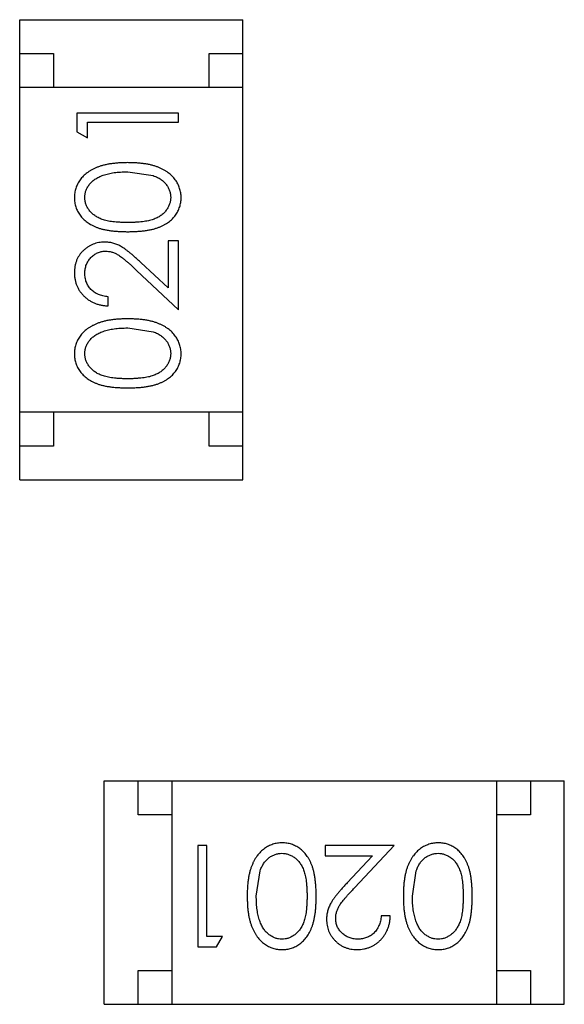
# Model space of a CAD drawing. Header units: millimetres. Extents: x -47 to 199, y -56 to 203.
# Tile 60 of 157: x 133.687 to 134.492, y 26.079 to 27.534. Entities that reach past the tile are written whole.
import ezdxf

# ---------------------------------------------------------------- set-up
doc = ezdxf.new("R2010")
doc.units = ezdxf.units.MM
doc.header["$LTSCALE"] = 1.21
doc.header["$MEASUREMENT"] = 0
doc.layers.get('0').update_dxf_attribs({"linetype": 'CONTINUOUS'})

msp = doc.modelspace()

# ---------------------------------------------------------------- linework, layer by layer
at = {"color": 7, "linetype": 'Continuous'}
for p, q in [((133.6867, 27.5343), (134.0167, 27.5343)), ((133.6867, 26.8543), (133.6867, 27.5343)), ((134.0167, 26.8543), (134.0167, 27.5343)), ((133.6867, 27.4843), (133.7367, 27.4843)), ((133.7367, 27.4843), (133.7367, 27.4343)), ((133.9667, 27.4843), (134.0167, 27.4843)), ((133.9667, 27.4343), (133.9667, 27.4843)), ((134.0167, 27.4343), (133.6867, 27.4343)), ((133.9214, 27.3961), (133.7714, 27.3961)), ((133.7714, 27.3961), (133.7714, 27.3684)), ((133.9214, 27.3827), (133.9214, 27.3961)), ((133.7868, 27.3827), (133.9214, 27.3827)), ((133.7868, 27.3596), (133.7868, 27.3827)), ((133.7714, 27.3684), (133.7868, 27.3596)), ((133.8464, 27.3096), (133.8841, 27.3039)), ((133.9214, 27.2077), (133.906, 27.2077)), ((133.906, 27.2077), (133.906, 27.1379)), ((133.9214, 27.1057), (133.9214, 27.2077)), ((133.8593, 27.1639), (133.9214, 27.1057)), ((133.906, 27.1379), (133.866, 27.1754)), ((133.8176, 27.1115), (133.8176, 27.125)), ((133.8464, 27.0788), (133.8841, 27.0731)), ((134.0167, 26.9543), (133.6867, 26.9543)), ((133.7367, 26.9543), (133.7367, 26.9043)), ((133.9667, 26.9043), (133.9667, 26.9543)), ((133.7367, 26.9043), (133.6867, 26.9043)), ((134.0167, 26.9043), (133.9667, 26.9043)), ((133.6867, 26.8543), (134.0167, 26.8543)), ((133.8117, 26.4095), (134.4917, 26.4095)), ((133.8117, 26.0795), (133.8117, 26.4095)), ((133.8617, 26.3595), (133.8617, 26.4095)), ((133.9117, 26.4095), (133.9117, 26.0795)), ((134.3917, 26.4095), (134.3917, 26.0795)), ((134.4417, 26.4095), (134.4417, 26.3595)), ((134.4917, 26.0795), (134.4917, 26.4095)), ((133.9117, 26.3595), (133.8617, 26.3595)), ((134.4417, 26.3595), (134.3917, 26.3595)), ((133.9634, 26.3142), (133.9499, 26.3142)), ((133.9499, 26.3142), (133.9499, 26.1642)), ((133.9634, 26.1796), (133.9634, 26.3142)), ((134.2403, 26.3142), (134.1384, 26.3142)), ((134.1384, 26.3142), (134.1384, 26.2988)), ((134.1821, 26.2521), (134.2403, 26.3142)), ((134.1384, 26.2988), (134.2082, 26.2988)), ((134.2082, 26.2988), (134.1706, 26.2588)), ((134.0364, 26.2392), (134.0421, 26.2769)), ((134.2672, 26.2392), (134.2729, 26.2769)), ((134.2345, 26.2104), (134.2211, 26.2104)), ((133.9864, 26.1796), (133.9634, 26.1796)), ((133.9776, 26.1642), (133.9864, 26.1796)), ((133.9499, 26.1642), (133.9776, 26.1642)), ((133.8617, 26.1295), (133.9117, 26.1295)), ((133.8617, 26.0795), (133.8617, 26.1295)), ((134.3917, 26.1295), (134.4417, 26.1295)), ((134.4417, 26.1295), (134.4417, 26.0795)), ((133.8117, 26.0795), (134.4917, 26.0795))]:
    msp.add_line(p, q, dxfattribs=at)
for points, knots in [([(133.8465, 27.3231), (133.8442, 27.323), (133.8397, 27.323), (133.8331, 27.3227), (133.8269, 27.3221), (133.8211, 27.3214), (133.8156, 27.3204), (133.8105, 27.3193), (133.8057, 27.3179), (133.8013, 27.3163), (133.7972, 27.3145), (133.7934, 27.3125), (133.7898, 27.3104), (133.7865, 27.3082), (133.7835, 27.3058), (133.7807, 27.3032), (133.7782, 27.3005), (133.776, 27.2976), (133.774, 27.2946), (133.7723, 27.2915), (133.7708, 27.2884), (133.7696, 27.2851), (133.7687, 27.2818), (133.768, 27.2784), (133.7676, 27.2748), (133.7676, 27.2725), (133.7676, 27.2713)], [0, 0, 0, 0, 0.065278, 0.127205, 0.186168, 0.241675, 0.294115, 0.343609, 0.390387, 0.434463, 0.476646, 0.517002, 0.555936, 0.593716, 0.630057, 0.665601, 0.700745, 0.734917, 0.768681, 0.802087, 0.834849, 0.867433, 0.900138, 0.932806, 0.966212, 1, 1, 1, 1]), ([(133.9253, 27.2713), (133.9253, 27.2725), (133.9252, 27.2748), (133.9248, 27.2784), (133.9241, 27.2818), (133.9232, 27.2851), (133.922, 27.2884), (133.9205, 27.2916), (133.9188, 27.2947), (133.9168, 27.2977), (133.9145, 27.3006), (133.912, 27.3033), (133.9092, 27.3059), (133.9062, 27.3083), (133.9029, 27.3106), (133.8993, 27.3127), (133.8955, 27.3146), (133.8915, 27.3164), (133.8871, 27.318), (133.8823, 27.3193), (133.8772, 27.3205), (133.8718, 27.3214), (133.866, 27.3221), (133.8598, 27.3227), (133.8533, 27.323), (133.8488, 27.323), (133.8465, 27.3231)], [0, 0, 0, 0, 0.033824, 0.067298, 0.10028, 0.133019, 0.165736, 0.198792, 0.232372, 0.266409, 0.301016, 0.336196, 0.371972, 0.408574, 0.446394, 0.485225, 0.525372, 0.567224, 0.611081, 0.65775, 0.70702, 0.759235, 0.814484, 0.873227, 0.934937, 1, 1, 1, 1]), ([(133.783, 27.2717), (133.7831, 27.2734), (133.7832, 27.2767), (133.7845, 27.2815), (133.7866, 27.2862), (133.7889, 27.2899), (133.7912, 27.2928), (133.7932, 27.2948), (133.7955, 27.2968), (133.7979, 27.2986), (133.8007, 27.3003), (133.8036, 27.3018), (133.8068, 27.3033), (133.8102, 27.3046), (133.8139, 27.3058), (133.8178, 27.3068), (133.822, 27.3076), (133.8264, 27.3084), (133.831, 27.3089), (133.8359, 27.3093), (133.8411, 27.3095), (133.8446, 27.3096), (133.8464, 27.3096)], [0, 0, 0, 0, 0.059689, 0.119507, 0.181075, 0.246162, 0.279894, 0.314468, 0.350403, 0.387474, 0.426147, 0.466624, 0.508745, 0.553328, 0.600058, 0.649177, 0.700552, 0.754894, 0.811825, 0.871514, 0.934319, 1, 1, 1, 1]), ([(133.8841, 27.3039), (133.8852, 27.3035), (133.8872, 27.3028), (133.8902, 27.3014), (133.8929, 27.3), (133.8954, 27.2984), (133.8977, 27.2966), (133.8999, 27.2948), (133.9018, 27.2928), (133.904, 27.29), (133.9064, 27.2863), (133.9084, 27.2816), (133.9097, 27.2767), (133.9098, 27.2734), (133.9099, 27.2717)], [0, 0, 0, 0, 0.075949, 0.148549, 0.218996, 0.286119, 0.351826, 0.416074, 0.478265, 0.540325, 0.660405, 0.774606, 0.887187, 1, 1, 1, 1]), ([(133.7676, 27.2713), (133.7676, 27.2701), (133.7676, 27.2678), (133.7681, 27.2643), (133.7687, 27.2609), (133.7697, 27.2577), (133.7708, 27.2544), (133.7723, 27.2513), (133.774, 27.2483), (133.7759, 27.2453), (133.7782, 27.2425), (133.7806, 27.2399), (133.7833, 27.2374), (133.7863, 27.2351), (133.7895, 27.2329), (133.7929, 27.2309), (133.7966, 27.2291), (133.8006, 27.2274), (133.8049, 27.2259), (133.8096, 27.2246), (133.8147, 27.2235), (133.8203, 27.2227), (133.8262, 27.222), (133.8326, 27.2215), (133.8394, 27.2212), (133.8441, 27.2211), (133.8465, 27.2211)], [0, 0, 0, 0, 0.033742, 0.066533, 0.099153, 0.13154, 0.164087, 0.196563, 0.229707, 0.263315, 0.297504, 0.331686, 0.366482, 0.4021, 0.438958, 0.476748, 0.515985, 0.556589, 0.599519, 0.645765, 0.695487, 0.748721, 0.805687, 0.866754, 0.931405, 1, 1, 1, 1]), ([(133.8464, 27.2346), (133.8444, 27.2346), (133.8405, 27.2346), (133.8348, 27.2349), (133.8296, 27.2352), (133.8247, 27.2357), (133.8201, 27.2363), (133.816, 27.2372), (133.8122, 27.2381), (133.8088, 27.2392), (133.8057, 27.2404), (133.8028, 27.2418), (133.8001, 27.2433), (133.7976, 27.2449), (133.7953, 27.2466), (133.7931, 27.2485), (133.7912, 27.2505), (133.789, 27.2534), (133.7866, 27.2571), (133.7845, 27.2618), (133.7832, 27.2668), (133.7831, 27.2701), (133.783, 27.2717)], [0, 0, 0, 0, 0.073302, 0.142286, 0.206253, 0.266017, 0.321612, 0.372532, 0.419497, 0.462398, 0.502825, 0.541489, 0.579034, 0.615143, 0.650298, 0.684912, 0.718701, 0.752189, 0.817245, 0.879117, 0.939613, 1, 1, 1, 1]), ([(133.9099, 27.2717), (133.9098, 27.2701), (133.9096, 27.2668), (133.9083, 27.2619), (133.9063, 27.2572), (133.9039, 27.2534), (133.9016, 27.2505), (133.8997, 27.2485), (133.8975, 27.2466), (133.8952, 27.2448), (133.8927, 27.2432), (133.89, 27.2417), (133.8871, 27.2404), (133.884, 27.2391), (133.8806, 27.238), (133.8768, 27.2371), (133.8726, 27.2364), (133.8681, 27.2357), (133.8632, 27.2352), (133.858, 27.2349), (133.8523, 27.2346), (133.8484, 27.2346), (133.8464, 27.2346)], [0, 0, 0, 0, 0.060034, 0.120278, 0.182348, 0.247919, 0.281641, 0.315701, 0.350322, 0.385703, 0.421819, 0.459196, 0.497866, 0.538301, 0.58121, 0.628183, 0.679403, 0.734699, 0.794074, 0.858416, 0.927049, 1, 1, 1, 1]), ([(133.8465, 27.2211), (133.8489, 27.2211), (133.8535, 27.2212), (133.8603, 27.2215), (133.8666, 27.222), (133.8726, 27.2227), (133.8781, 27.2236), (133.8833, 27.2246), (133.888, 27.226), (133.8923, 27.2275), (133.8963, 27.2292), (133.9, 27.231), (133.9035, 27.2331), (133.9067, 27.2352), (133.9097, 27.2375), (133.9124, 27.24), (133.9148, 27.2427), (133.917, 27.2455), (133.919, 27.2484), (133.9206, 27.2514), (133.9221, 27.2545), (133.9232, 27.2577), (133.9242, 27.261), (133.9248, 27.2643), (133.9252, 27.2678), (133.9253, 27.2701), (133.9253, 27.2713)], [0, 0, 0, 0, 0.068113, 0.132564, 0.193427, 0.250218, 0.303569, 0.353576, 0.400235, 0.443586, 0.484619, 0.524292, 0.56238, 0.599049, 0.63494, 0.669782, 0.704009, 0.737842, 0.771098, 0.803896, 0.836415, 0.868639, 0.900715, 0.933378, 0.966213, 1, 1, 1, 1]), ([(133.8122, 27.2057), (133.8107, 27.2057), (133.8078, 27.2056), (133.8035, 27.205), (133.7993, 27.204), (133.7953, 27.2027), (133.7914, 27.2009), (133.7878, 27.1987), (133.7842, 27.1962), (133.7808, 27.1933), (133.7777, 27.1901), (133.775, 27.1865), (133.7727, 27.1828), (133.7708, 27.1788), (133.7694, 27.1745), (133.7683, 27.17), (133.7677, 27.1653), (133.7676, 27.1621), (133.7676, 27.1604)], [0, 0, 0, 0, 0.06271, 0.123347, 0.183401, 0.242828, 0.302097, 0.36242, 0.423725, 0.487032, 0.550491, 0.612709, 0.674265, 0.73617, 0.799211, 0.863483, 0.930525, 1, 1, 1, 1]), ([(133.866, 27.1754), (133.8645, 27.1768), (133.8615, 27.1796), (133.8571, 27.1836), (133.853, 27.1871), (133.8491, 27.1903), (133.8455, 27.1932), (133.8421, 27.1956), (133.839, 27.1977), (133.8351, 27.2001), (133.8304, 27.2024), (133.8245, 27.2043), (133.8184, 27.2055), (133.8143, 27.2057), (133.8122, 27.2057)], [0, 0, 0, 0, 0.09953, 0.192079, 0.277712, 0.357454, 0.429648, 0.495771, 0.555538, 0.608657, 0.707578, 0.804328, 0.901298, 1, 1, 1, 1]), ([(133.783, 27.1597), (133.783, 27.1609), (133.7831, 27.1631), (133.7835, 27.1663), (133.7842, 27.1694), (133.7852, 27.1724), (133.7864, 27.1752), (133.788, 27.1779), (133.7898, 27.1805), (133.7919, 27.1829), (133.7942, 27.1851), (133.7966, 27.187), (133.7991, 27.1886), (133.8018, 27.19), (133.8045, 27.191), (133.8074, 27.1917), (133.8103, 27.1922), (133.8124, 27.1923), (133.8134, 27.1923)], [0, 0, 0, 0, 0.068027, 0.133505, 0.19695, 0.26027, 0.322741, 0.384982, 0.448465, 0.513424, 0.578224, 0.640011, 0.700094, 0.760067, 0.819012, 0.877878, 0.938035, 1, 1, 1, 1]), ([(133.8134, 27.1923), (133.815, 27.1922), (133.8182, 27.1921), (133.823, 27.1911), (133.8277, 27.1894), (133.8315, 27.1874), (133.8346, 27.1853), (133.8373, 27.1834), (133.8402, 27.1811), (133.8435, 27.1784), (133.847, 27.1754), (133.8509, 27.1719), (133.855, 27.1681), (133.8579, 27.1653), (133.8593, 27.1639)], [0, 0, 0, 0, 0.088014, 0.174976, 0.2638, 0.355443, 0.406413, 0.465519, 0.533076, 0.609353, 0.693899, 0.787171, 0.889197, 1, 1, 1, 1]), ([(133.7676, 27.1604), (133.7676, 27.1588), (133.7677, 27.1555), (133.7684, 27.1506), (133.7695, 27.146), (133.771, 27.1416), (133.773, 27.1374), (133.7754, 27.1333), (133.7783, 27.1295), (133.7816, 27.126), (133.7852, 27.1227), (133.7891, 27.1198), (133.7933, 27.1174), (133.7977, 27.1154), (133.8023, 27.1137), (133.8072, 27.1126), (133.8123, 27.1118), (133.8158, 27.1116), (133.8176, 27.1115)], [0, 0, 0, 0, 0.06445, 0.126725, 0.187421, 0.247417, 0.306749, 0.366595, 0.427749, 0.490235, 0.553031, 0.614805, 0.676505, 0.738096, 0.801021, 0.864897, 0.931209, 1, 1, 1, 1]), ([(133.8176, 27.125), (133.8162, 27.1251), (133.8136, 27.1254), (133.8099, 27.1261), (133.8063, 27.127), (133.803, 27.1283), (133.7999, 27.1298), (133.797, 27.1315), (133.7944, 27.1335), (133.792, 27.1358), (133.7899, 27.1382), (133.788, 27.1409), (133.7865, 27.1436), (133.7852, 27.1466), (133.7842, 27.1497), (133.7835, 27.1529), (133.7831, 27.1563), (133.783, 27.1586), (133.783, 27.1597)], [0, 0, 0, 0, 0.073648, 0.143686, 0.210962, 0.275557, 0.338064, 0.399311, 0.4594, 0.51934, 0.579024, 0.637809, 0.695959, 0.754122, 0.813113, 0.873453, 0.935561, 1, 1, 1, 1]), ([(133.8465, 27.0923), (133.8442, 27.0923), (133.8397, 27.0922), (133.8331, 27.0919), (133.8269, 27.0914), (133.8211, 27.0906), (133.8156, 27.0897), (133.8105, 27.0885), (133.8057, 27.0871), (133.8013, 27.0855), (133.7972, 27.0837), (133.7934, 27.0818), (133.7898, 27.0797), (133.7865, 27.0774), (133.7835, 27.075), (133.7807, 27.0724), (133.7782, 27.0697), (133.776, 27.0668), (133.774, 27.0639), (133.7723, 27.0608), (133.7708, 27.0576), (133.7696, 27.0543), (133.7687, 27.051), (133.768, 27.0476), (133.7676, 27.0441), (133.7676, 27.0417), (133.7676, 27.0405)], [0, 0, 0, 0, 0.065278, 0.127205, 0.186168, 0.241675, 0.294115, 0.343609, 0.390387, 0.434463, 0.476646, 0.517002, 0.555936, 0.593716, 0.630057, 0.665601, 0.700745, 0.734917, 0.768681, 0.802087, 0.834849, 0.867433, 0.900138, 0.932806, 0.966212, 1, 1, 1, 1]), ([(133.9253, 27.0405), (133.9253, 27.0417), (133.9252, 27.0441), (133.9248, 27.0476), (133.9241, 27.051), (133.9232, 27.0544), (133.922, 27.0576), (133.9205, 27.0608), (133.9188, 27.0639), (133.9168, 27.0669), (133.9145, 27.0698), (133.912, 27.0726), (133.9092, 27.0752), (133.9062, 27.0776), (133.9029, 27.0798), (133.8993, 27.0819), (133.8955, 27.0838), (133.8915, 27.0856), (133.8871, 27.0872), (133.8823, 27.0885), (133.8772, 27.0897), (133.8718, 27.0907), (133.866, 27.0914), (133.8598, 27.0919), (133.8533, 27.0922), (133.8488, 27.0923), (133.8465, 27.0923)], [0, 0, 0, 0, 0.033824, 0.067298, 0.10028, 0.133019, 0.165736, 0.198792, 0.232372, 0.266409, 0.301016, 0.336196, 0.371972, 0.408574, 0.446394, 0.485225, 0.525372, 0.567224, 0.611081, 0.65775, 0.70702, 0.759235, 0.814484, 0.873227, 0.934937, 1, 1, 1, 1]), ([(133.783, 27.041), (133.7831, 27.0426), (133.7832, 27.0459), (133.7845, 27.0507), (133.7866, 27.0554), (133.7889, 27.0592), (133.7912, 27.062), (133.7932, 27.0641), (133.7955, 27.066), (133.7979, 27.0678), (133.8007, 27.0695), (133.8036, 27.0711), (133.8068, 27.0725), (133.8102, 27.0738), (133.8139, 27.075), (133.8178, 27.0761), (133.822, 27.0769), (133.8264, 27.0776), (133.831, 27.0781), (133.8359, 27.0786), (133.8411, 27.0788), (133.8446, 27.0788), (133.8464, 27.0788)], [0, 0, 0, 0, 0.059689, 0.119507, 0.181075, 0.246162, 0.279894, 0.314468, 0.350403, 0.387474, 0.426147, 0.466624, 0.508745, 0.553328, 0.600058, 0.649177, 0.700552, 0.754894, 0.811825, 0.871514, 0.934319, 1, 1, 1, 1]), ([(133.8841, 27.0731), (133.8852, 27.0728), (133.8872, 27.072), (133.8902, 27.0707), (133.8929, 27.0692), (133.8954, 27.0676), (133.8977, 27.0658), (133.8999, 27.064), (133.9018, 27.062), (133.904, 27.0592), (133.9064, 27.0555), (133.9084, 27.0508), (133.9097, 27.0459), (133.9098, 27.0426), (133.9099, 27.041)], [0, 0, 0, 0, 0.075949, 0.148549, 0.218996, 0.286119, 0.351826, 0.416074, 0.478265, 0.540325, 0.660405, 0.774606, 0.887187, 1, 1, 1, 1]), ([(133.7676, 27.0405), (133.7676, 27.0393), (133.7676, 27.037), (133.7681, 27.0335), (133.7687, 27.0302), (133.7697, 27.0269), (133.7708, 27.0237), (133.7723, 27.0205), (133.774, 27.0175), (133.7759, 27.0146), (133.7782, 27.0118), (133.7806, 27.0091), (133.7833, 27.0066), (133.7863, 27.0043), (133.7895, 27.0022), (133.7929, 27.0001), (133.7966, 26.9983), (133.8006, 26.9966), (133.8049, 26.9951), (133.8096, 26.9939), (133.8147, 26.9927), (133.8203, 26.9919), (133.8262, 26.9912), (133.8326, 26.9907), (133.8394, 26.9904), (133.8441, 26.9904), (133.8465, 26.9904)], [0, 0, 0, 0, 0.033742, 0.066533, 0.099153, 0.13154, 0.164087, 0.196563, 0.229707, 0.263315, 0.297504, 0.331686, 0.366482, 0.4021, 0.438958, 0.476748, 0.515985, 0.556589, 0.599519, 0.645765, 0.695487, 0.748721, 0.805687, 0.866754, 0.931405, 1, 1, 1, 1]), ([(133.8464, 27.0038), (133.8444, 27.0038), (133.8405, 27.0038), (133.8348, 27.0041), (133.8296, 27.0044), (133.8247, 27.005), (133.8201, 27.0056), (133.816, 27.0064), (133.8122, 27.0073), (133.8088, 27.0084), (133.8057, 27.0096), (133.8028, 27.011), (133.8001, 27.0125), (133.7976, 27.0141), (133.7953, 27.0159), (133.7931, 27.0178), (133.7912, 27.0198), (133.789, 27.0226), (133.7866, 27.0264), (133.7845, 27.0311), (133.7832, 27.036), (133.7831, 27.0393), (133.783, 27.041)], [0, 0, 0, 0, 0.073302, 0.142286, 0.206253, 0.266017, 0.321612, 0.372532, 0.419497, 0.462398, 0.502825, 0.541489, 0.579034, 0.615143, 0.650298, 0.684912, 0.718701, 0.752189, 0.817245, 0.879117, 0.939613, 1, 1, 1, 1]), ([(133.9099, 27.041), (133.9098, 27.0393), (133.9096, 27.036), (133.9083, 27.0311), (133.9063, 27.0264), (133.9039, 27.0226), (133.9016, 27.0198), (133.8997, 27.0177), (133.8975, 27.0158), (133.8952, 27.0141), (133.8927, 27.0124), (133.89, 27.011), (133.8871, 27.0096), (133.884, 27.0084), (133.8806, 27.0073), (133.8768, 27.0063), (133.8726, 27.0056), (133.8681, 27.0049), (133.8632, 27.0045), (133.858, 27.0041), (133.8523, 27.0038), (133.8484, 27.0038), (133.8464, 27.0038)], [0, 0, 0, 0, 0.060034, 0.120278, 0.182348, 0.247919, 0.281641, 0.315701, 0.350322, 0.385703, 0.421819, 0.459196, 0.497866, 0.538301, 0.58121, 0.628183, 0.679403, 0.734699, 0.794074, 0.858416, 0.927049, 1, 1, 1, 1]), ([(133.8465, 26.9904), (133.8489, 26.9904), (133.8535, 26.9904), (133.8603, 26.9907), (133.8666, 26.9912), (133.8726, 26.9919), (133.8781, 26.9928), (133.8833, 26.9939), (133.888, 26.9952), (133.8923, 26.9967), (133.8963, 26.9984), (133.9, 27.0003), (133.9035, 27.0023), (133.9067, 27.0045), (133.9097, 27.0068), (133.9124, 27.0092), (133.9148, 27.0119), (133.917, 27.0147), (133.919, 27.0176), (133.9206, 27.0206), (133.9221, 27.0237), (133.9232, 27.0269), (133.9242, 27.0302), (133.9248, 27.0335), (133.9252, 27.037), (133.9253, 27.0393), (133.9253, 27.0405)], [0, 0, 0, 0, 0.068113, 0.132564, 0.193427, 0.250218, 0.303569, 0.353576, 0.400235, 0.443586, 0.484619, 0.524292, 0.56238, 0.599049, 0.63494, 0.669782, 0.704009, 0.737842, 0.771098, 0.803896, 0.836415, 0.868639, 0.900715, 0.933378, 0.966213, 1, 1, 1, 1]), ([(134.0748, 26.3181), (134.0736, 26.318), (134.0712, 26.318), (134.0677, 26.3175), (134.0642, 26.3169), (134.0609, 26.316), (134.0576, 26.3147), (134.0544, 26.3133), (134.0513, 26.3116), (134.0483, 26.3096), (134.0454, 26.3073), (134.0427, 26.3048), (134.0401, 26.302), (134.0377, 26.299), (134.0355, 26.2957), (134.0334, 26.2921), (134.0315, 26.2883), (134.0297, 26.2842), (134.0281, 26.2798), (134.0267, 26.2751), (134.0256, 26.27), (134.0246, 26.2646), (134.0239, 26.2587), (134.0233, 26.2526), (134.0231, 26.246), (134.023, 26.2416), (134.023, 26.2393)], [0, 0, 0, 0, 0.033824, 0.067298, 0.10028, 0.133019, 0.165736, 0.198792, 0.232372, 0.266409, 0.301016, 0.336196, 0.371972, 0.408574, 0.446394, 0.485225, 0.525372, 0.567224, 0.611081, 0.65775, 0.70702, 0.759235, 0.814484, 0.873227, 0.934937, 1, 1, 1, 1]), ([(134.1249, 26.2393), (134.1249, 26.2416), (134.1249, 26.2463), (134.1246, 26.2531), (134.1241, 26.2594), (134.1233, 26.2654), (134.1224, 26.2709), (134.1214, 26.276), (134.1201, 26.2808), (134.1186, 26.2851), (134.1169, 26.2891), (134.115, 26.2928), (134.113, 26.2963), (134.1108, 26.2995), (134.1085, 26.3025), (134.106, 26.3052), (134.1034, 26.3076), (134.1006, 26.3098), (134.0977, 26.3117), (134.0946, 26.3134), (134.0916, 26.3149), (134.0884, 26.316), (134.0851, 26.3169), (134.0817, 26.3176), (134.0783, 26.318), (134.0759, 26.318), (134.0748, 26.3181)], [0, 0, 0, 0, 0.068113, 0.132564, 0.193427, 0.250218, 0.303569, 0.353576, 0.400235, 0.443586, 0.484619, 0.524292, 0.56238, 0.599049, 0.63494, 0.669782, 0.704009, 0.737842, 0.771098, 0.803896, 0.836415, 0.868639, 0.900715, 0.933378, 0.966213, 1, 1, 1, 1]), ([(134.3055, 26.3181), (134.3043, 26.318), (134.302, 26.318), (134.2984, 26.3175), (134.295, 26.3169), (134.2917, 26.316), (134.2884, 26.3147), (134.2852, 26.3133), (134.2821, 26.3116), (134.2791, 26.3096), (134.2762, 26.3073), (134.2735, 26.3048), (134.2709, 26.302), (134.2685, 26.299), (134.2662, 26.2957), (134.2642, 26.2921), (134.2622, 26.2883), (134.2604, 26.2842), (134.2588, 26.2798), (134.2575, 26.2751), (134.2563, 26.27), (134.2554, 26.2646), (134.2547, 26.2587), (134.2541, 26.2526), (134.2538, 26.246), (134.2538, 26.2416), (134.2538, 26.2393)], [0, 0, 0, 0, 0.033824, 0.067298, 0.10028, 0.133019, 0.165736, 0.198792, 0.232372, 0.266409, 0.301016, 0.336196, 0.371972, 0.408574, 0.446394, 0.485225, 0.525372, 0.567224, 0.611081, 0.65775, 0.70702, 0.759235, 0.814484, 0.873227, 0.934937, 1, 1, 1, 1]), ([(134.3557, 26.2393), (134.3557, 26.2416), (134.3556, 26.2463), (134.3553, 26.2531), (134.3548, 26.2594), (134.3541, 26.2654), (134.3532, 26.2709), (134.3522, 26.276), (134.3508, 26.2808), (134.3493, 26.2851), (134.3476, 26.2891), (134.3458, 26.2928), (134.3438, 26.2963), (134.3416, 26.2995), (134.3393, 26.3025), (134.3368, 26.3052), (134.3341, 26.3076), (134.3314, 26.3098), (134.3284, 26.3117), (134.3254, 26.3134), (134.3223, 26.3149), (134.3191, 26.316), (134.3159, 26.3169), (134.3125, 26.3176), (134.309, 26.318), (134.3067, 26.318), (134.3055, 26.3181)], [0, 0, 0, 0, 0.068113, 0.132564, 0.193427, 0.250218, 0.303569, 0.353576, 0.400235, 0.443586, 0.484619, 0.524292, 0.56238, 0.599049, 0.63494, 0.669782, 0.704009, 0.737842, 0.771098, 0.803896, 0.836415, 0.868639, 0.900715, 0.933378, 0.966213, 1, 1, 1, 1]), ([(134.0421, 26.2769), (134.0425, 26.278), (134.0433, 26.28), (134.0446, 26.2829), (134.0461, 26.2857), (134.0477, 26.2882), (134.0494, 26.2905), (134.0513, 26.2926), (134.0533, 26.2946), (134.0561, 26.2968), (134.0598, 26.2991), (134.0645, 26.3011), (134.0693, 26.3025), (134.0726, 26.3026), (134.0743, 26.3027)], [0, 0, 0, 0, 0.075949, 0.148549, 0.218996, 0.286119, 0.351826, 0.416074, 0.478265, 0.540325, 0.660405, 0.774606, 0.887187, 1, 1, 1, 1]), ([(134.0743, 26.3027), (134.076, 26.3026), (134.0793, 26.3024), (134.0841, 26.3011), (134.0889, 26.299), (134.0926, 26.2967), (134.0955, 26.2944), (134.0975, 26.2924), (134.0994, 26.2903), (134.1012, 26.288), (134.1028, 26.2855), (134.1043, 26.2828), (134.1057, 26.2799), (134.1069, 26.2767), (134.108, 26.2733), (134.1089, 26.2696), (134.1097, 26.2654), (134.1104, 26.2609), (134.1108, 26.256), (134.1112, 26.2507), (134.1114, 26.2451), (134.1114, 26.2412), (134.1114, 26.2392)], [0, 0, 0, 0, 0.060034, 0.120278, 0.182348, 0.247919, 0.281641, 0.315701, 0.350322, 0.385703, 0.421819, 0.459196, 0.497866, 0.538301, 0.58121, 0.628183, 0.679403, 0.734699, 0.794074, 0.858416, 0.927049, 1, 1, 1, 1]), ([(134.2729, 26.2769), (134.2733, 26.278), (134.274, 26.28), (134.2754, 26.2829), (134.2768, 26.2857), (134.2784, 26.2882), (134.2802, 26.2905), (134.282, 26.2926), (134.284, 26.2946), (134.2868, 26.2968), (134.2905, 26.2991), (134.2952, 26.3011), (134.3001, 26.3025), (134.3034, 26.3026), (134.3051, 26.3027)], [0, 0, 0, 0, 0.075949, 0.148549, 0.218996, 0.286119, 0.351826, 0.416074, 0.478265, 0.540325, 0.660405, 0.774606, 0.887187, 1, 1, 1, 1]), ([(134.3051, 26.3027), (134.3067, 26.3026), (134.31, 26.3024), (134.3149, 26.3011), (134.3196, 26.299), (134.3234, 26.2967), (134.3263, 26.2944), (134.3283, 26.2924), (134.3302, 26.2903), (134.332, 26.288), (134.3336, 26.2855), (134.3351, 26.2828), (134.3364, 26.2799), (134.3377, 26.2767), (134.3388, 26.2733), (134.3397, 26.2696), (134.3405, 26.2654), (134.3411, 26.2609), (134.3416, 26.256), (134.3419, 26.2507), (134.3422, 26.2451), (134.3422, 26.2412), (134.3422, 26.2392)], [0, 0, 0, 0, 0.060034, 0.120278, 0.182348, 0.247919, 0.281641, 0.315701, 0.350322, 0.385703, 0.421819, 0.459196, 0.497866, 0.538301, 0.58121, 0.628183, 0.679403, 0.734699, 0.794074, 0.858416, 0.927049, 1, 1, 1, 1]), ([(134.1706, 26.2588), (134.1692, 26.2572), (134.1664, 26.2543), (134.1625, 26.2499), (134.1589, 26.2458), (134.1557, 26.2419), (134.1529, 26.2383), (134.1504, 26.2349), (134.1483, 26.2317), (134.146, 26.2279), (134.1437, 26.2232), (134.1417, 26.2173), (134.1405, 26.2112), (134.1404, 26.207), (134.1403, 26.2049)], [0, 0, 0, 0, 0.09953, 0.192079, 0.277712, 0.357454, 0.429648, 0.495771, 0.555538, 0.608657, 0.707578, 0.804328, 0.901298, 1, 1, 1, 1]), ([(134.1538, 26.2062), (134.1538, 26.2078), (134.1539, 26.211), (134.155, 26.2158), (134.1567, 26.2205), (134.1587, 26.2243), (134.1607, 26.2274), (134.1626, 26.2301), (134.1649, 26.233), (134.1676, 26.2363), (134.1707, 26.2398), (134.1741, 26.2437), (134.178, 26.2478), (134.1807, 26.2506), (134.1821, 26.2521)], [0, 0, 0, 0, 0.088014, 0.174976, 0.2638, 0.355443, 0.406413, 0.465519, 0.533076, 0.609353, 0.693899, 0.787171, 0.889197, 1, 1, 1, 1]), ([(134.023, 26.2393), (134.023, 26.237), (134.0231, 26.2325), (134.0234, 26.2259), (134.0239, 26.2197), (134.0246, 26.2139), (134.0256, 26.2084), (134.0267, 26.2033), (134.0282, 26.1985), (134.0298, 26.1941), (134.0316, 26.19), (134.0335, 26.1862), (134.0356, 26.1826), (134.0378, 26.1793), (134.0403, 26.1763), (134.0428, 26.1735), (134.0455, 26.171), (134.0484, 26.1687), (134.0514, 26.1667), (134.0545, 26.165), (134.0577, 26.1636), (134.0609, 26.1624), (134.0643, 26.1615), (134.0677, 26.1608), (134.0712, 26.1604), (134.0736, 26.1604), (134.0748, 26.1604)], [0, 0, 0, 0, 0.065278, 0.127205, 0.186168, 0.241675, 0.294115, 0.343609, 0.390387, 0.434463, 0.476646, 0.517002, 0.555936, 0.593716, 0.630057, 0.665601, 0.700745, 0.734917, 0.768681, 0.802087, 0.834849, 0.867433, 0.900138, 0.932806, 0.966212, 1, 1, 1, 1]), ([(134.0743, 26.1757), (134.0727, 26.1758), (134.0694, 26.176), (134.0645, 26.1772), (134.0599, 26.1794), (134.0561, 26.1817), (134.0533, 26.184), (134.0512, 26.186), (134.0492, 26.1882), (134.0474, 26.1907), (134.0458, 26.1934), (134.0442, 26.1964), (134.0428, 26.1996), (134.0414, 26.203), (134.0403, 26.2067), (134.0392, 26.2106), (134.0384, 26.2147), (134.0377, 26.2191), (134.0371, 26.2238), (134.0367, 26.2287), (134.0365, 26.2339), (134.0365, 26.2374), (134.0364, 26.2392)], [0, 0, 0, 0, 0.059689, 0.119507, 0.181075, 0.246162, 0.279894, 0.314468, 0.350403, 0.387474, 0.426147, 0.466624, 0.508745, 0.553328, 0.600058, 0.649177, 0.700552, 0.754894, 0.811825, 0.871514, 0.934319, 1, 1, 1, 1]), ([(134.1114, 26.2392), (134.1114, 26.2372), (134.1114, 26.2333), (134.1112, 26.2276), (134.1108, 26.2223), (134.1103, 26.2174), (134.1097, 26.2129), (134.1089, 26.2088), (134.108, 26.205), (134.1069, 26.2016), (134.1056, 26.1985), (134.1043, 26.1956), (134.1028, 26.1929), (134.1011, 26.1904), (134.0994, 26.188), (134.0975, 26.1859), (134.0955, 26.184), (134.0926, 26.1817), (134.0889, 26.1794), (134.0842, 26.1772), (134.0793, 26.176), (134.076, 26.1758), (134.0743, 26.1757)], [0, 0, 0, 0, 0.073302, 0.142286, 0.206253, 0.266017, 0.321612, 0.372532, 0.419497, 0.462398, 0.502825, 0.541489, 0.579034, 0.615143, 0.650298, 0.684912, 0.718701, 0.752189, 0.817245, 0.879117, 0.939613, 1, 1, 1, 1]), ([(134.0748, 26.1604), (134.0759, 26.1604), (134.0783, 26.1604), (134.0817, 26.1608), (134.0851, 26.1615), (134.0884, 26.1624), (134.0916, 26.1636), (134.0947, 26.165), (134.0977, 26.1668), (134.1007, 26.1687), (134.1035, 26.1709), (134.1062, 26.1734), (134.1086, 26.1761), (134.111, 26.1791), (134.1131, 26.1823), (134.1152, 26.1857), (134.117, 26.1894), (134.1186, 26.1934), (134.1201, 26.1977), (134.1214, 26.2024), (134.1225, 26.2075), (134.1234, 26.213), (134.1241, 26.219), (134.1246, 26.2254), (134.1249, 26.2322), (134.1249, 26.2369), (134.1249, 26.2393)], [0, 0, 0, 0, 0.033742, 0.066533, 0.099153, 0.13154, 0.164087, 0.196563, 0.229707, 0.263315, 0.297504, 0.331686, 0.366482, 0.4021, 0.438958, 0.476748, 0.515985, 0.556589, 0.599519, 0.645765, 0.695487, 0.748721, 0.805687, 0.866754, 0.931405, 1, 1, 1, 1]), ([(134.2538, 26.2393), (134.2538, 26.237), (134.2538, 26.2325), (134.2541, 26.2259), (134.2547, 26.2197), (134.2554, 26.2139), (134.2564, 26.2084), (134.2575, 26.2033), (134.2589, 26.1985), (134.2605, 26.1941), (134.2624, 26.19), (134.2643, 26.1862), (134.2664, 26.1826), (134.2686, 26.1793), (134.271, 26.1763), (134.2736, 26.1735), (134.2763, 26.171), (134.2792, 26.1687), (134.2822, 26.1667), (134.2853, 26.165), (134.2884, 26.1636), (134.2917, 26.1624), (134.295, 26.1615), (134.2985, 26.1608), (134.302, 26.1604), (134.3043, 26.1604), (134.3055, 26.1604)], [0, 0, 0, 0, 0.065278, 0.127205, 0.186168, 0.241675, 0.294115, 0.343609, 0.390387, 0.434463, 0.476646, 0.517002, 0.555936, 0.593716, 0.630057, 0.665601, 0.700745, 0.734917, 0.768681, 0.802087, 0.834849, 0.867433, 0.900138, 0.932806, 0.966212, 1, 1, 1, 1]), ([(134.3051, 26.1757), (134.3034, 26.1758), (134.3002, 26.176), (134.2953, 26.1772), (134.2906, 26.1794), (134.2869, 26.1817), (134.284, 26.184), (134.282, 26.186), (134.28, 26.1882), (134.2782, 26.1907), (134.2765, 26.1934), (134.275, 26.1964), (134.2735, 26.1996), (134.2722, 26.203), (134.271, 26.2067), (134.27, 26.2106), (134.2692, 26.2147), (134.2684, 26.2191), (134.2679, 26.2238), (134.2675, 26.2287), (134.2673, 26.2339), (134.2672, 26.2374), (134.2672, 26.2392)], [0, 0, 0, 0, 0.059689, 0.119507, 0.181075, 0.246162, 0.279894, 0.314468, 0.350403, 0.387474, 0.426147, 0.466624, 0.508745, 0.553328, 0.600058, 0.649177, 0.700552, 0.754894, 0.811825, 0.871514, 0.934319, 1, 1, 1, 1]), ([(134.3422, 26.2392), (134.3422, 26.2372), (134.3422, 26.2333), (134.3419, 26.2276), (134.3416, 26.2223), (134.3411, 26.2174), (134.3405, 26.2129), (134.3396, 26.2088), (134.3387, 26.205), (134.3376, 26.2016), (134.3364, 26.1985), (134.335, 26.1956), (134.3336, 26.1929), (134.3319, 26.1904), (134.3302, 26.188), (134.3283, 26.1859), (134.3263, 26.184), (134.3234, 26.1817), (134.3197, 26.1794), (134.315, 26.1772), (134.3101, 26.176), (134.3067, 26.1758), (134.3051, 26.1757)], [0, 0, 0, 0, 0.073302, 0.142286, 0.206253, 0.266017, 0.321612, 0.372532, 0.419497, 0.462398, 0.502825, 0.541489, 0.579034, 0.615143, 0.650298, 0.684912, 0.718701, 0.752189, 0.817245, 0.879117, 0.939613, 1, 1, 1, 1]), ([(134.3055, 26.1604), (134.3067, 26.1604), (134.309, 26.1604), (134.3125, 26.1608), (134.3159, 26.1615), (134.3192, 26.1624), (134.3224, 26.1636), (134.3255, 26.165), (134.3285, 26.1668), (134.3315, 26.1687), (134.3343, 26.1709), (134.337, 26.1734), (134.3394, 26.1761), (134.3417, 26.1791), (134.3439, 26.1823), (134.3459, 26.1857), (134.3477, 26.1894), (134.3494, 26.1934), (134.3509, 26.1977), (134.3522, 26.2024), (134.3533, 26.2075), (134.3541, 26.213), (134.3548, 26.219), (134.3553, 26.2254), (134.3556, 26.2322), (134.3557, 26.2369), (134.3557, 26.2393)], [0, 0, 0, 0, 0.033742, 0.066533, 0.099153, 0.13154, 0.164087, 0.196563, 0.229707, 0.263315, 0.297504, 0.331686, 0.366482, 0.4021, 0.438958, 0.476748, 0.515985, 0.556589, 0.599519, 0.645765, 0.695487, 0.748721, 0.805687, 0.866754, 0.931405, 1, 1, 1, 1]), ([(134.1403, 26.2049), (134.1403, 26.2035), (134.1404, 26.2005), (134.141, 26.1962), (134.142, 26.1921), (134.1433, 26.1881), (134.1451, 26.1842), (134.1473, 26.1805), (134.1498, 26.1769), (134.1528, 26.1736), (134.156, 26.1705), (134.1595, 26.1678), (134.1633, 26.1655), (134.1673, 26.1636), (134.1715, 26.1621), (134.176, 26.1611), (134.1807, 26.1605), (134.184, 26.1604), (134.1856, 26.1604)], [0, 0, 0, 0, 0.06271, 0.123347, 0.183401, 0.242828, 0.302097, 0.36242, 0.423725, 0.487032, 0.550491, 0.612709, 0.674265, 0.73617, 0.799211, 0.863483, 0.930525, 1, 1, 1, 1]), ([(134.1863, 26.1757), (134.1852, 26.1758), (134.183, 26.1758), (134.1797, 26.1763), (134.1766, 26.177), (134.1737, 26.1779), (134.1708, 26.1792), (134.1681, 26.1808), (134.1656, 26.1826), (134.1632, 26.1847), (134.161, 26.187), (134.1591, 26.1894), (134.1574, 26.1919), (134.156, 26.1945), (134.155, 26.1973), (134.1543, 26.2002), (134.1538, 26.2031), (134.1538, 26.2051), (134.1538, 26.2062)], [0, 0, 0, 0, 0.068027, 0.133505, 0.19695, 0.26027, 0.322741, 0.384982, 0.448465, 0.513424, 0.578224, 0.640011, 0.700094, 0.760067, 0.819012, 0.877878, 0.938035, 1, 1, 1, 1]), ([(134.1856, 26.1604), (134.1873, 26.1604), (134.1906, 26.1605), (134.1954, 26.1611), (134.2, 26.1623), (134.2045, 26.1638), (134.2087, 26.1658), (134.2127, 26.1682), (134.2165, 26.1711), (134.2201, 26.1744), (134.2233, 26.178), (134.2262, 26.1819), (134.2286, 26.186), (134.2307, 26.1904), (134.2323, 26.1951), (134.2335, 26.2), (134.2343, 26.2051), (134.2344, 26.2086), (134.2345, 26.2104)], [0, 0, 0, 0, 0.06445, 0.126725, 0.187421, 0.247417, 0.306749, 0.366595, 0.427749, 0.490235, 0.553031, 0.614805, 0.676505, 0.738096, 0.801021, 0.864897, 0.931209, 1, 1, 1, 1]), ([(134.2211, 26.2104), (134.2209, 26.209), (134.2207, 26.2064), (134.2199, 26.2026), (134.219, 26.1991), (134.2178, 26.1958), (134.2162, 26.1927), (134.2145, 26.1898), (134.2125, 26.1872), (134.2103, 26.1848), (134.2078, 26.1827), (134.2052, 26.1808), (134.2024, 26.1792), (134.1995, 26.178), (134.1964, 26.177), (134.1932, 26.1763), (134.1898, 26.1758), (134.1875, 26.1758), (134.1863, 26.1757)], [0, 0, 0, 0, 0.073648, 0.143686, 0.210962, 0.275557, 0.338064, 0.399311, 0.4594, 0.51934, 0.579024, 0.637809, 0.695959, 0.754122, 0.813113, 0.873453, 0.935561, 1, 1, 1, 1])]:
    msp.add_open_spline(points, degree=3, knots=knots, dxfattribs=at)

doc.saveas('drawing.dxf')
